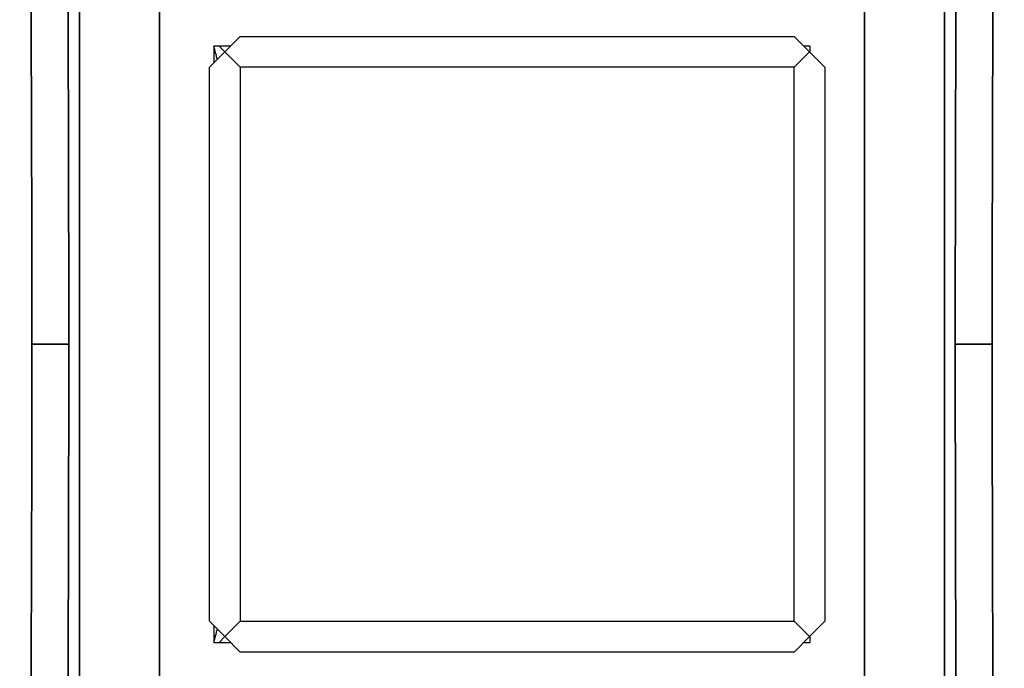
# Model space of a CAD drawing. Header units: millimetres. Extents: x 399 to 6233, y -1870 to 1602.
# Tile 159 of 256: x 5413 to 5429, y -557 to -547. Entities that reach past the tile are written whole.
import ezdxf

# ---------------------------------------------------------------- set-up
doc = ezdxf.new("R2010")
doc.units = ezdxf.units.MM
for name, color, linetype, lineweight in [('AM_5', 3, 'Continuous', 25), ('可見 (ISO)', 7, 'Continuous', 25), ('窄部可見 (ISO)', 7, 'Continuous', 35)]:
    doc.layers.add(name, color=color, linetype=linetype, lineweight=lineweight)
doc.styles.add('尺寸標註', font='romans.shx', dxfattribs={"bigfont": 'CHINESET.SHX'})
doc.dimstyles.new('CNS1$0', dxfattribs={"dimtxt": 2.5, "dimasz": 2.5, "dimexe": 1, "dimexo": 1, "dimgap": 1.5, "dimtad": 1, "dimtoh": 1, "dimdec": 1, "dimdsep": 46, "dimtxsty": '尺寸標註', "dimcen": 0, "dimclrd": 2, "dimclre": 2, "dimclrt": 1, "dimadec": 0, "dimazin": 2, "dimtp": 0.1, "dimtm": 0.1, "dimtfac": 0.71, "dimtdec": 1, "dimtmove": 0, "dimatfit": 0, "dimfxl": 0, "dimlwd": 13, "dimlwe": 13, "dimarcsym": 0})

# ---------------------------------------------------------------- blocks, each defined once
blk = doc.blocks.new('*D353')
at = {"layer": 'AM_5', "color": 2, "lineweight": 13}
for p, q in [((5378.359, -553.173), (5378.359, -588.806)), ((5539.059, -571.673), (5539.059, -588.806)), ((5536.559, -587.806), (5380.859, -587.806))]:
    blk.add_line(p, q, dxfattribs=at)
at = {"layer": 'AM_5', "color": 2, "lineweight": -2}
for points in [[(5380.859, -587.389), (5380.859, -588.223), (5378.359, -587.806)], [(5536.559, -587.389), (5536.559, -588.223), (5539.059, -587.806)]]:
    blk.add_solid(points, dxfattribs=at)
at = {"layer": 'Defpoints', "color": 0, "lineweight": -2}
for p in [(5378.359, -552.173), (5539.059, -570.673), (5378.359, -587.806)]:
    blk.add_point(p, dxfattribs=at)
at = {"layer": 'AM_5', "color": 1, "insert": (5458.709, -585.056), "char_height": 2.5, "attachment_point": 5, "style": '尺寸標註'}
blk.add_mtext('160.7', dxfattribs=at)

msp = doc.modelspace()

# ---------------------------------------------------------------- linework, layer by layer
at = {"layer": '可見 (ISO)'}
for p, q in [((5416.643, -547.423), (5416.893, -547.173)), ((5416.893, -547.173), (5425.893, -547.173)), ((5425.893, -547.173), (5426.143, -547.423)), ((5416.464, -547.329), (5416.464, -547.602)), ((5416.738, -547.329), (5416.464, -547.329)), ((5416.549, -547.329), (5416.643, -547.423)), ((5426.153, -547.329), (5426.049, -547.329)), ((5426.153, -547.433), (5426.153, -547.329)), ((5416.393, -547.673), (5416.643, -547.423)), ((5416.893, -547.673), (5416.643, -547.423)), ((5425.893, -547.673), (5426.143, -547.423)), ((5426.143, -547.423), (5426.153, -547.414)), ((5426.143, -547.423), (5426.393, -547.673)), ((5416.393, -556.673), (5416.393, -547.673)), ((5416.893, -547.673), (5416.893, -556.673)), ((5425.893, -547.673), (5416.893, -547.673)), ((5425.893, -556.673), (5425.893, -547.673)), ((5426.393, -547.673), (5426.393, -556.673)), ((5416.643, -556.923), (5416.393, -556.673)), ((5416.464, -556.745), (5416.464, -557.018)), ((5416.643, -556.923), (5416.893, -556.673)), ((5416.893, -556.673), (5425.893, -556.673)), ((5426.143, -556.923), (5425.893, -556.673)), ((5426.393, -556.673), (5426.143, -556.923)), ((5416.643, -556.923), (5416.549, -557.018)), ((5416.893, -557.173), (5416.643, -556.923)), ((5426.143, -556.923), (5425.893, -557.173)), ((5426.143, -556.923), (5426.153, -556.933)), ((5426.153, -557.018), (5426.153, -556.914)), ((5416.464, -557.018), (5416.738, -557.018)), ((5426.049, -557.018), (5426.153, -557.018)), ((5425.893, -557.173), (5416.893, -557.173))]:
    msp.add_line(p, q, dxfattribs=at)
for centre, start_param, end_param in [((5406.977, -552.469), 5.06214, 5.078203), ((5406.977, -551.878), 4.346575, 4.362638)]:
    msp.add_ellipse(centre, major_axis=(0, 14.368), ratio=0.707107, start_param=start_param, end_param=end_param, dxfattribs=at)
at = {"layer": '窄部可見 (ISO)'}
for p, q in [((5414.282, -557.718), (5414.282, -546.629)), ((5415.582, -546.629), (5415.582, -557.718)), ((5427.036, -557.718), (5427.036, -546.629)), ((5428.336, -546.629), (5428.336, -557.718)), ((5413.506, -552.173), (5414.106, -552.173)), ((5429.111, -552.173), (5428.512, -552.173))]:
    msp.add_line(p, q, dxfattribs=at)
for centre, start_param, end_param in [((5412.949, -552.173), 4.712389, 5.225461), ((5429.669, -552.173), 1.057724, 1.570796), ((5412.949, -552.173), 4.199317, 4.712389), ((5429.669, -552.173), 1.570796, 2.083868)]:
    msp.add_ellipse(centre, major_axis=(0, 26), ratio=0.02143, start_param=start_param, end_param=end_param, dxfattribs=at)
for points, knots in [([(5414.034, -539.117), (5414.058, -541.098), (5414.076, -543.224), (5414.088, -545.424), (5414.1, -547.624), (5414.106, -549.899), (5414.106, -552.173)], [5.7701132, 5.7701132, 5.7701132, 5.7701132, 6.0266493, 6.0266493, 6.0266493, 6.2831853, 6.2831853, 6.2831853, 6.2831853]), ([(5428.512, -552.173), (5428.512, -549.899), (5428.518, -547.624), (5428.53, -545.424), (5428.542, -543.224), (5428.56, -541.098), (5428.583, -539.117)], [0, 0, 0, 0, 0.256536, 0.256536, 0.256536, 0.5130721, 0.5130721, 0.5130721, 0.5130721]), ([(5414.106, -552.173), (5414.106, -554.448), (5414.1, -556.723), (5414.088, -558.923), (5414.076, -561.123), (5414.058, -563.248), (5414.034, -565.23)], [0, 0, 0, 0, 0.256536, 0.256536, 0.256536, 0.5130721, 0.5130721, 0.5130721, 0.5130721]), ([(5428.583, -565.23), (5428.56, -563.248), (5428.542, -561.123), (5428.53, -558.923), (5428.518, -556.723), (5428.512, -554.448), (5428.512, -552.173)], [5.7701132, 5.7701132, 5.7701132, 5.7701132, 6.0266493, 6.0266493, 6.0266493, 6.2831853, 6.2831853, 6.2831853, 6.2831853])]:
    msp.add_open_spline(points, degree=3, knots=knots, dxfattribs=at)

# ---------------------------------------------------------------- dimensions: what is measured, and where the dimension line sits
at = {"layer": 'AM_5'}
dim = msp.add_linear_dim(base=(5378.359, -587.806), p1=(5539.059, -570.673), p2=(5378.359, -552.173), dimstyle='CNS1$0', override={"dimfxl": 4, "dimarcsym": 1}, dxfattribs=at)
dim.commit()
dim.dimension.update_dxf_attribs({"geometry": '*D353', "text_midpoint": (5458.709, -585.056)})

doc.saveas('drawing.dxf')
